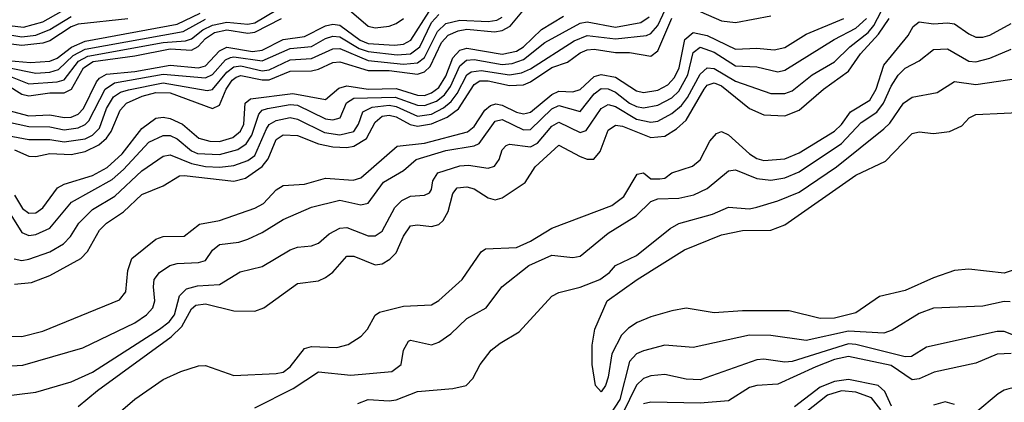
# Model space of a CAD drawing. Header units: inches. Extents: x 884549 to 1028252, y 526810 to 653624.
# Tile 59 of 256: x 942264 to 945051, y 535842 to 536927. Entities that reach past the tile are written whole.
import ezdxf

# ---------------------------------------------------------------- set-up
doc = ezdxf.new("R2010")
doc.units = ezdxf.units.IN
doc.header["$MEASUREMENT"] = 0
doc.layers.add('A9543', color=7, linetype='Continuous')

msp = doc.modelspace()

# ---------------------------------------------------------------- linework, layer by layer
at = {"layer": 'A9543', "color": 5}
for points, elevation in [([(942248.9, 536248.9), (942270, 536244.4), (942290, 536248), (942350, 536268.7), (942388.2, 536291.8), (942407.6, 536312.4), (942431.5, 536350), (942470, 536388.3), (942533.5, 536426.5), (942610, 536498.2), (942670, 536539.9), (942690, 536543.9), (942750, 536518.7), (942790, 536510.8), (942831, 536509), (942870, 536513.4), (942910, 536527.2), (942930, 536541.8), (942962.7, 536617.3), (942970.5, 536629.5), (942990, 536640.9), (943030, 536648.9), (943050, 536645), (943127, 536607), (943170, 536600.3), (943210.3, 536610), (943222.9, 536630), (943234.9, 536665.1), (943261.8, 536678.2), (943310, 536684.1), (943330, 536680.6), (943390, 536653.3), (943430, 536659.2), (943463.6, 536676.4), (943484.9, 536695.1), (943502.3, 536717.7), (943530, 536770), (943541.6, 536778.4), (943570, 536782.9), (943650, 536770.2), (943683.9, 536776.1), (943710, 536787.4), (943833, 536867), (943870, 536881.4), (943950, 536872), (944037.9, 536882.1), (944050, 536887.7), (944069.7, 536910.3), (944098.6, 536970)], 2440), ([(943190, 536960.4), (943250, 536907.7), (943270, 536903.8), (943310, 536908.5), (943330, 536915.4), (943350, 536930)], 2620), ([(944170, 536958.2), (944250, 536923.7), (944290, 536918.4), (944390, 536937.4)], 2420), ([(942170, 536917.3), (942274.7, 536905.3), (942330, 536920.1), (942381.5, 536950)], 2760), ([(942170, 535853.7), (942310, 535871.4), (942410, 535900.5), (942470, 535927.6), (942659.9, 536050), (942687, 536070), (942702, 536090), (942716.1, 536143.9), (942736.1, 536163.9), (942767.8, 536172.2), (942830, 536176), (942888, 536212), (942950, 536226.8), (943030, 536274.6), (943050, 536282), (943090, 536285.3), (943110, 536293.5), (943140.5, 536319.5), (943170, 536335.9), (943190, 536338.1), (943250, 536313.8), (943270, 536314.3), (943290, 536327.4), (943325.9, 536394.1), (943345.6, 536414.4), (943370, 536426.9), (943410, 536428.9), (943424.2, 536435.8), (943430, 536445.3), (943433.4, 536470), (943447.6, 536492.4), (943510, 536512.6), (943534.5, 536514.5), (943590, 536505.6), (943608.2, 536511.8), (943620.7, 536530), (943630, 536557.3), (943640.8, 536570), (943650, 536574.1), (943710, 536565.9), (943730, 536576.6), (943770, 536625.2), (943790, 536635.8), (943850, 536606.8), (943867.4, 536612.6), (943910, 536674.7), (943930, 536686.2), (943950, 536680.1), (944010, 536644.4), (944050, 536635.9), (944070, 536639.3), (944110, 536660.5), (944137, 536683), (944154.2, 536705.8), (944190, 536771.9), (944210, 536790.4), (944230, 536788), (944290, 536752.4), (944390, 536717.7), (944430, 536717.4), (944450, 536724.8), (944507.2, 536770), (944570, 536807.1), (944613.8, 536850), (944664.9, 536890), (944681.5, 536910), (944702.2, 536950)], 2340), ([(942185.1, 536814.9), (942294.7, 536805.3), (942350, 536808.8), (942370, 536817.3), (942411.1, 536848.9), (942450, 536865.3), (942710, 536913.9), (942774.6, 536945.4)], 2680), ([(942190, 536891), (942270, 536878.1), (942310, 536882.6), (942350, 536899), (942410, 536935.7)], 2740), ([(942229, 536769), (942290, 536745), (942370, 536750), (942390, 536755.8), (942430.9, 536809.1), (942456.7, 536823.3), (942670, 536861.9), (942733.1, 536866.9), (942750, 536872.4), (942782.2, 536897.8), (942810, 536911.1), (942850, 536919.3), (942910, 536913.5), (942930, 536917.4), (942990, 536953.7)], 2640), ([(942230, 536670.5), (942290, 536653.7), (942350, 536657.2), (942390, 536649.3), (942410, 536650.2), (942430, 536659.2), (942445.2, 536674.8), (942481.8, 536750), (942490, 536760.8), (942510, 536772.1), (942590, 536779.4), (942690, 536797.9), (942770, 536790.3), (942790, 536796.2), (942830, 536838.3), (942850, 536848.3), (942923.3, 536836.7), (942950, 536839.7), (943010, 536870.8), (943070, 536879.3), (943130, 536909.5), (943150, 536913.5), (943170, 536910.5), (943228, 536868), (943250, 536858.8), (943325.4, 536854.6), (943350, 536857.6), (943371.1, 536868.9), (943422.8, 536950)], 2580), ([(942230, 536637.1), (942290, 536623.7), (942350, 536623.3), (942390, 536614.8), (942430, 536620.2), (942450, 536629.6), (942460, 536640), (942505.7, 536730), (942532.3, 536747.7), (942670, 536772.1), (942790, 536761.9), (942810, 536771.1), (942846.8, 536813.2), (942860.6, 536819.4), (942870, 536821.7), (942950, 536810.3), (943030, 536844.9), (943090, 536850.7), (943130, 536873.3), (943150, 536879.4), (943170, 536878.2), (943225.3, 536845.3), (943250, 536836), (943332.8, 536827.2), (943370, 536829.3), (943396.6, 536850), (943430, 536918.6), (943450, 536940.8)], 2560), ([(942230, 536388.4), (942270, 536323.1), (942290, 536315), (942310, 536317.9), (942350, 536335.4), (942410.8, 536409.2), (942526.2, 536473.8), (942558, 536502), (942630, 536579.6), (942670, 536598.2), (942690, 536598.6), (942710, 536589.2), (942750, 536555), (942767.7, 536547.6), (942830, 536544.5), (942881.2, 536558.8), (942905.6, 536574.4), (942920.8, 536599.2), (942940.8, 536659.2), (942950, 536670), (942965.2, 536674.8), (943030, 536686.4), (943050, 536684.3), (943130, 536646), (943150, 536642.9), (943171.2, 536648.8), (943189, 536691), (943210, 536704), (943327, 536707), (943390, 536684.2), (943410, 536683.3), (943444.1, 536695.9), (943466.2, 536713.8), (943483.1, 536736.9), (943510, 536796.2), (943528.6, 536811.4), (943550, 536813.3), (943630, 536799.5), (943658.1, 536801.9), (943690, 536813.4), (943750, 536861.9), (943850, 536916.8), (943870, 536920.3), (943950, 536905.6), (944021.8, 536918.2), (944045.6, 536934.4)], 2460), ([(942230, 536598.6), (942290, 536586.9), (942350, 536586.6), (942390, 536580.2), (942450, 536589.1), (942470, 536599.3), (942490, 536619.6), (942510, 536674.4), (942530, 536707.9), (942550, 536720.8), (942572.4, 536727.6), (942670, 536748), (942794.6, 536725.4), (942810, 536729.1), (942850, 536777.8), (942870, 536793.3), (942890, 536795.3), (942950, 536781.7), (942970, 536784.2), (943030, 536812.8), (943090, 536816.5), (943150, 536843.7), (943170, 536844.5), (943250, 536811.1), (943350, 536800.6), (943390, 536804.5), (943410, 536819.3), (943446.7, 536893.3), (943470, 536915.7), (943510, 536925), (943590, 536921.3), (943614.5, 536925.5), (943630, 536933.3)], 2540), ([(942249.7, 536429.7), (942272, 536392), (942290, 536378.7), (942310, 536379.6), (942330, 536393.3), (942370.9, 536450), (942390, 536460.1), (942470, 536485.2), (942512.1, 536507.9), (942553.9, 536546.1), (942610, 536618), (942650, 536647.5), (942670, 536650.3), (942690, 536646.9), (942725.3, 536630), (942770.9, 536590.9), (942802.1, 536582.1), (942830, 536581.7), (942867, 536593), (942889.1, 536610.9), (942898.4, 536630), (942902.2, 536690), (942917.7, 536702.3), (943037.7, 536717.7), (943130, 536700.1), (943167.3, 536732.7), (943190, 536738.9), (943250, 536729.4), (943330, 536731.9), (943390, 536712.6), (943410, 536712.1), (943430, 536718.8), (943450, 536734.4), (943470, 536766.5), (943490, 536818.2), (943510, 536840.4), (943530, 536845.5), (943630, 536829.1), (943670, 536837.6), (943690, 536850), (943741, 536899), (943803.3, 536936.7)], 2480), ([(942250, 536557.5), (942290, 536540.2), (942310, 536539.2), (942350, 536547.2), (942410, 536544.3), (942450, 536552.6), (942488.2, 536571.8), (942509.6, 536590.4), (942523.4, 536610), (942548.3, 536670), (942566.2, 536690), (942610.4, 536710), (942650, 536720.2), (942690, 536718.9), (942810, 536674.8), (942830, 536684.4), (942848.4, 536730), (942865.2, 536754.9), (942876.8, 536763.2), (942890, 536768), (942950, 536755.7), (942970, 536756.4), (943030, 536780.2), (943090, 536781.4), (943110, 536785.9), (943150, 536805.1), (943170, 536807.1), (943250, 536782.4), (943310, 536782.1), (943390, 536771.8), (943410, 536778.6), (943425.9, 536794.1), (943458.4, 536861.6), (943476.9, 536883.1), (943504.7, 536895.3), (943530, 536899.3), (943607.9, 536892.1), (943630, 536895.7), (943651.9, 536908.1), (943690, 536953.1)], 2520), ([(942250, 536176.8), (942298.1, 536181.9), (942350, 536201.5), (942437.7, 536250), (942456.5, 536270), (942490, 536330.5), (942510, 536350.1), (942558.3, 536381.7), (942610, 536430.8), (942670, 536455.3), (942716.2, 536483.8), (942730, 536485.5), (942870, 536469.4), (942902.9, 536477.1), (942950, 536510.3), (942967.5, 536532.5), (942990, 536586.7), (943010, 536600), (943050, 536598.5), (943110, 536575.2), (943150, 536565.9), (943190, 536564.1), (943210, 536567.9), (943245.8, 536590), (943270, 536636), (943290, 536653.6), (943310, 536656.4), (943330, 536651.7), (943369.5, 536629.5), (943390, 536624.7), (943430, 536631.8), (943473.8, 536650), (943505.7, 536674.3), (943550, 536742.9), (943566.7, 536753.3), (943590, 536753.2), (943650, 536740.3), (943690, 536741.8), (943710, 536750.2), (943770, 536790.9), (943814.2, 536805.8), (943850, 536832.3), (943870, 536841.2), (943890, 536842.9), (943950, 536833.9), (943990, 536833.4), (944050, 536823.3), (944070, 536838), (944109.5, 536930.5)], 2420), ([(942570, 536928.5), (942430, 536913.8), (942410, 536906.1), (942350, 536866.9), (942330, 536859.7), (942270, 536853.2), (942170, 536865.6)], 2720), ([(942210, 535944.1), (942272.7, 535947.3), (942443.3, 535996.7), (942590, 536067.6), (942622.7, 536090), (942641.2, 536110), (942646.8, 536130), (942642.5, 536170), (942645, 536190), (942659.5, 536210), (942688.9, 536230), (942710, 536235.7), (942770, 536238.1), (942790, 536244.5), (942810, 536273.6), (942830, 536289.2), (942884.3, 536295.7), (942910, 536304.2), (942950, 536323.3), (943010, 536360.8), (943090, 536395.2), (943170, 536415.4), (943230, 536402.3), (943250, 536406.9), (943293.4, 536466.6), (943350, 536499.4), (943386.7, 536530), (943470, 536555.8), (943550, 536569.3), (943564.3, 536575.7), (943610, 536639.3), (943630, 536643.4), (943690, 536614.4), (943710, 536615.7), (943770, 536674.1), (943790, 536683.5), (943850, 536665.9), (943890, 536716.3), (943910, 536731.8), (943930, 536730.7), (943950, 536720.7), (943990, 536689.9), (944010, 536680.6), (944030, 536676.4), (944070, 536684.2), (944110, 536705.3), (944130, 536723.6), (944154.7, 536770), (944170, 536833.7), (944190, 536848.3), (944230, 536834.2), (944290, 536795.4), (944350, 536792.7), (944410, 536779.2), (944430, 536783.3), (944569.5, 536870.5), (944630, 536902.2), (944660.3, 536930)], 2360), ([(942210, 536030.9), (942270, 536029.3), (942330, 536043.9), (942547, 536133), (942564.3, 536155.7), (942570, 536215.8), (942581.5, 536250), (942650, 536304.8), (942670, 536312.1), (942730, 536313.4), (942773.1, 536346.9), (942830, 536357.8), (942930, 536392.5), (942954, 536406), (942990, 536444.4), (943010, 536457.1), (943070, 536460.1), (943130, 536477.8), (943207.9, 536472.1), (943230, 536478.6), (943332.3, 536567.7), (943410, 536576.4), (943531.4, 536608.6), (943550, 536624.2), (943581, 536670), (943596.2, 536683.8), (943612, 536688), (943630, 536684), (943670, 536664.6), (943690, 536659.4), (943698.5, 536661.5), (943710, 536664.9), (943770, 536714.9), (943790, 536723.9), (943830, 536722.1), (943850, 536728.7), (943890, 536765.9), (943910, 536771.2), (943950, 536763.2), (944010, 536724.9), (944030, 536719.9), (944070, 536726.5), (944098.2, 536741.8), (944117.3, 536762.7), (944130.7, 536790), (944146.9, 536870), (944170, 536890), (944210, 536881.5), (944290, 536842.6), (944350, 536845.8), (944399.3, 536840.7), (944430, 536847.9), (944490, 536885.4), (944596.6, 536930)], 2380), ([(942230, 536741.1), (942270, 536715.9), (942290, 536710.9), (942350, 536719.6), (942390, 536719.1), (942410.8, 536729.2), (942445.2, 536790), (942472.2, 536807.8), (942590, 536824.2), (942690, 536844.2), (942750, 536840.6), (942769.3, 536850.7), (942790, 536873.4), (942815.8, 536890), (942850, 536897.8), (942910, 536888.4), (942930, 536891.1), (943005.2, 536930)], 2620), ([(942231, 536791), (942310, 536775.1), (942350, 536777.6), (942374.5, 536785.5), (942415.2, 536824.8), (942450, 536842.7), (942727, 536893), (942790, 536927.9)], 2660), ([(942430, 535830.9), (942484, 535876), (942692.5, 536027.5), (942722.8, 536057.2), (942750, 536107.6), (942762.4, 536117.6), (942790, 536121.5), (942870, 536101.3), (942930, 536100.4), (942955.5, 536110), (943050, 536179.3), (943110, 536186.8), (943130, 536196.2), (943150, 536211), (943190, 536256.8), (943210, 536256.9), (943270, 536232.3), (943290, 536234.8), (943312, 536248), (943330, 536266), (943350, 536313.4), (943370, 536342), (943390, 536345.1), (943430, 536340.1), (943450, 536346.3), (943462.5, 536357.5), (943476.7, 536383.3), (943490, 536434), (943502.4, 536450), (943530, 536453.2), (943550, 536446.9), (943590, 536421.6), (943610, 536416.5), (943630, 536421.9), (943694.9, 536465.1), (943723, 536510), (943790, 536570.5), (943850, 536538.4), (943870, 536531.3), (943889, 536531), (943906.6, 536553.4), (943930, 536613), (943950, 536627.6), (943970, 536624.7), (944050, 536593.1), (944090, 536596.4), (944123.1, 536616.9), (944150, 536641.9), (944201, 536730), (944210, 536740.9), (944230, 536747.7), (944250, 536739.2), (944330, 536675.2), (944370, 536657.2), (944430, 536654.5), (944470, 536670), (944538.5, 536730), (944610, 536781.1), (944643.4, 536830), (944694.7, 536885.3), (944724.6, 536930)], 2320), ([(942430, 535713.7), (942590, 535851.2), (942670, 535906.6), (942720.7, 535930), (942770, 535946.2), (942790, 535947), (942870, 535918.6), (942990, 535924), (943010, 535927.9), (943030, 535943.1), (943070, 535994.7), (943090, 536000.7), (943161.9, 535998.1), (943193.7, 536006.3), (943230.6, 536030), (943248.6, 536050), (943270.3, 536089.7), (943282.5, 536097.5), (943350, 536114.6), (943430, 536119), (943450, 536130.6), (943516.4, 536190), (943570, 536269.2), (943582.9, 536277.1), (943670, 536281), (943710, 536298.6), (943770, 536335.4), (943940.2, 536399.8), (943974.3, 536425.7), (944011.2, 536488.8), (944030, 536492.4), (944050, 536475.8), (944075.6, 536475.6), (944090, 536477.8), (944110, 536492.5), (944168.3, 536511.7), (944190.2, 536529.8), (944217.3, 536582.7), (944235.8, 536604.2), (944250, 536609.7), (944270, 536600.3), (944330, 536546.3), (944350, 536533.6), (944370, 536527.7), (944430, 536532.7), (944470, 536548.9), (944570, 536611.1), (944590, 536629.7), (944614.9, 536665.1), (944670, 536698.3), (944688, 536730), (944710, 536798), (944778.7, 536881.3), (944793, 536907), (944810, 536920.6), (944850, 536915), (944890, 536918), (944910, 536914.6), (944950, 536886.1), (944970, 536877.2), (944990, 536876.8), (945010, 536882.8), (945070, 536915.7)], 2280), ([(942930, 535827.1), (943038.3, 535881.7), (943110, 535929.2), (943201, 535919), (943317.6, 535930), (943343.5, 535950), (943350.7, 535990), (943364.5, 536015.5), (943370, 536018.6), (943430, 536005.5), (943450, 536012.5), (943483.9, 536036.1), (943530, 536079.5), (943584.8, 536110), (943628.3, 536170), (943705.2, 536230), (943770, 536259), (943830, 536252.8), (943850, 536256.8), (943930, 536321.8), (944009.2, 536370.8), (944050, 536411.6), (944070, 536418.5), (944130, 536421.2), (944172.4, 536430), (944210, 536448.5), (944270, 536498.2), (944290, 536501), (944350, 536476.5), (944390, 536471.6), (944430, 536478.2), (944470, 536495.2), (944590, 536576.1), (944645.2, 536634.8), (944690, 536664.1), (944708.6, 536690), (944730, 536738.4), (944750, 536769.7), (944770, 536788.8), (944809.9, 536810.1), (944850, 536841.6), (944890, 536843.8), (944950, 536808.7), (944970, 536806.7), (945010, 536817.1), (945070, 536842.7)], 2260), ([(943221, 535839), (943250, 535850.1), (943310, 535846.3), (943330, 535849.6), (943390, 535872.9), (943490, 535881.4), (943528.2, 535890), (943546.3, 535910), (943567.4, 535950), (943598.6, 535990), (943623.5, 536010), (943677.9, 536042.1), (943770, 536142.8), (943790, 536153.9), (943850, 536168.5), (943905.6, 536190), (943932.9, 536210), (943950.2, 536229.8), (944010, 536258.5), (944105.1, 536334.9), (944130, 536349.1), (944224.8, 536375.2), (944270, 536395.5), (944330, 536390.6), (944350, 536395.2), (944410, 536413.3), (944470, 536437.9), (944576, 536510), (944710, 536617.2), (944726.8, 536633.2), (944765, 536690), (944790, 536706.8), (944860.2, 536719.8), (944910, 536751.2), (944970, 536742.9), (945130, 536766.4)], 2240), ([(945130, 536234.9), (945050, 536208.6), (944950, 536219.5), (944910, 536215.4), (944850, 536194.7), (944770, 536158.8), (944697.9, 536142.1), (944630, 536096.4), (944570, 536081.2), (944530, 536079.9), (944441.9, 536101.9), (944310, 536101.8), (944230, 536096), (944150, 536109.1), (944110, 536101.9), (944050, 536085), (944011.3, 536068.7), (943987.1, 536052.9), (943967.6, 536032.4), (943940.3, 535979.7), (943930, 535914), (943922, 535890), (943910, 535872), (943894, 535890), (943884.2, 535950), (943884.6, 536004.6), (943892.3, 536050), (943926.6, 536130), (944011.6, 536190), (944145.4, 536274.6), (944250, 536317.2), (944310, 536329.1), (944390, 536330.4), (944430, 536344.9), (944630, 536485.9), (944714.2, 536525.8), (944790, 536603.9), (944810, 536609), (944850, 536604.2), (944895.8, 536610), (944930, 536625.4), (944951.4, 536648.6), (944970, 536658.3), (945130, 536665.7)], 2220), ([(945067.4, 536127.4), (945050, 536128), (944990, 536114.5), (944850, 536108.7), (944810, 536093.9), (944733.2, 536046.8), (944710, 536038.3), (944610, 536043.9), (944490, 536017.3), (944390, 536031.3), (944330, 536032.5), (944170, 535997.5), (944090, 536004.7), (944030, 535988.1), (944010, 535979.9), (943990, 535957.8), (943962.3, 535850), (943935.8, 535810)], 2240), ([(945110, 536019.8), (945050, 536043.1), (945030, 536043), (944830, 535998.3), (944787.8, 535972.2), (944770, 535971), (944630, 536006.5), (944610, 536007.7), (944450, 535958.1), (944430, 535955.7), (944370, 535964.3), (944350, 535962.4), (944190, 535905.7), (944150, 535908), (944090, 535921.6), (944050, 535917.4), (944030, 535910.3), (944010, 535890.8), (943970.2, 535809.8)], 2260), ([(945070, 535980.3), (945030, 535978.6), (944970, 535953.1), (944851.9, 535928.1), (944810, 535909.2), (944790, 535906.1), (944730, 535946.5), (944610, 535972.4), (944570, 535963.5), (944516.9, 535943.2), (944410, 535894.2), (944350, 535889.9), (944330, 535884.1), (944270, 535847), (944190, 535840.1), (944050, 535842.8), (944030, 535837.8)], 2280), ([(944731.3, 535831.3), (944712.7, 535872.7), (944693.5, 535890), (944610, 535907.5), (944570, 535901.7), (944530, 535885.3), (944456.8, 535830)], 2320), ([(944701.2, 535821.2), (944674.9, 535854.9), (944630, 535871.5), (944590, 535875), (944550, 535862.3), (944487.2, 535812.8)], 2340), ([(945250, 535832.3), (945166.1, 535866.1), (945070, 535882.9), (945050, 535877.2), (945033.6, 535866.4), (944970, 535813.1)], 2320), ([(944910, 535836.6), (944883.6, 535843.6), (944850, 535834.1)], 2320)]:
    msp.add_lwpolyline(points, dxfattribs=dict(at, elevation=elevation))

doc.saveas('drawing.dxf')
